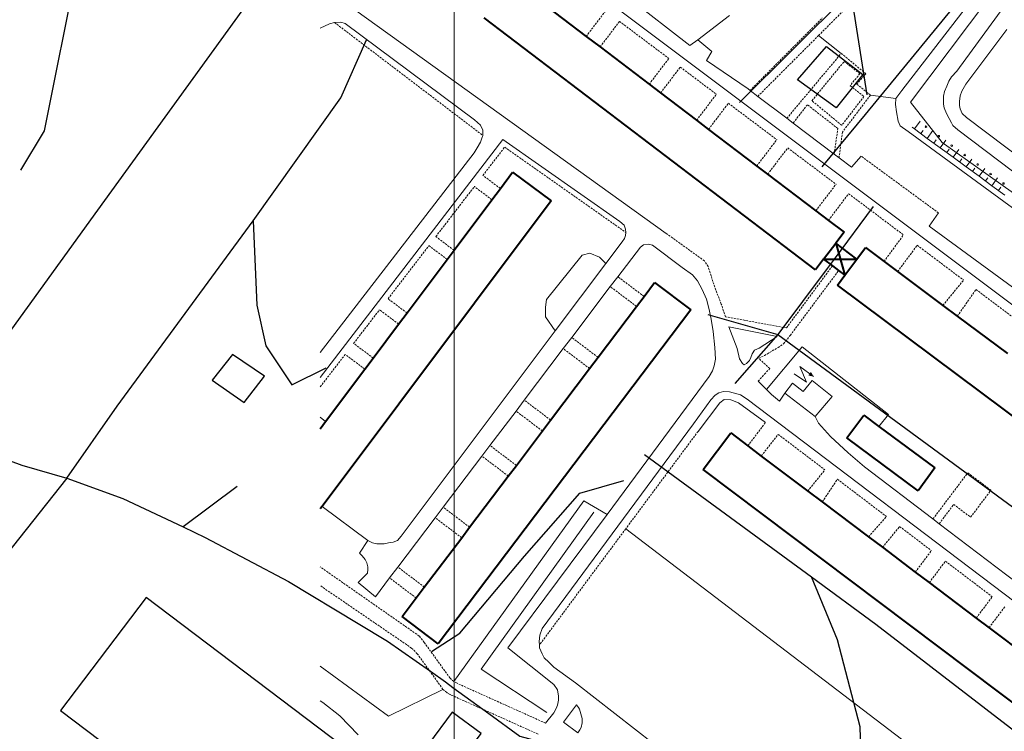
# Model space of a CAD drawing. Extents: x 13 to 4138, y -4831 to -1000.
# Tile 19 of 203: x 925 to 1171, y -2708 to -2530. Entities that reach past the tile are written whole.
import ezdxf

# ---------------------------------------------------------------- set-up
doc = ezdxf.new("R2010")
doc.units = 0
doc.header["$MEASUREMENT"] = 0
doc.linetypes.add('DASHED', pattern=[0.75, 0.5, -0.25])
for name, color, linetype in [('11', 7, 'CONTINUOUS'), ('16', 7, 'CONTINUOUS'), ('24', 7, 'CONTINUOUS'), ('37', 7, 'CONTINUOUS'), ('40', 7, 'CONTINUOUS'), ('6', 7, 'CONTINUOUS'), ('ВОРКАУТ_ФИТНЕС', 1, 'CONTINUOUS'), ('границы команд_1', 10, 'CONTINUOUS'), ('ДЕТСКИЕ_ПЛОЩАДКИ', 6, 'CONTINUOUS'), ('ПЕШЕХОДНЫЕ_ДОРОЖКИ', 3, 'CONTINUOUS'), ('СПОРТИВНЫЕ_ПЛОЩАДКИ', 3, 'CONTINUOUS'), ('ТРОПЫ', 32, 'CONTINUOUS'), ('ТРОТУАРЫ', 7, 'CONTINUOUS')]:
    doc.layers.add(name, color=color, linetype=linetype)

msp = doc.modelspace()

# ---------------------------------------------------------------- linework, layer by layer
at = {"layer": '11', "color": 253, "linetype": 'Continuous', "lineweight": 0}
for p, q in [((1145.15, -2547.91), (1178.23, -2505.07)), ((1143.7, -2549.89), (1145.15, -2547.91)), ((1143.62, -2551.42), (1143.7, -2549.89)), ((1143.85, -2553.26), (1143.62, -2551.42)), ((1144.23, -2555.55), (1143.85, -2553.26)), ((1144.77, -2556.69), (1144.23, -2555.55)), ((1146.75, -2558.14), (1144.77, -2556.69)), ((1235.24, -2622.89), (1146.75, -2558.14)), ((1033.33, -2695.44), (1065.83, -2650.37)), ((1065.83, -2650.37), (1071.59, -2653.76)), ((1076.25, -2657.36), (1145.12, -2709.84)), ((1000, -2691.64), (1017.01, -2704.13)), ((1017.01, -2704.13), (1030.64, -2697.43))]:
    msp.add_line(p, q, dxfattribs=at)
at = {"layer": '16', "color": 253, "linetype": 'Continuous', "lineweight": 0}
for p, q in [((1121.39, -2620.7), (1119.73, -2616.78)), ((1119.73, -2616.78), (1123.16, -2619.35)), ((1118.28, -2618.64), (1121.39, -2620.7)), ((1115.97, -2623.45), (1117.89, -2620.97)), ((1117.89, -2620.97), (1120.57, -2623.04)), ((1120.57, -2623.04), (1122.76, -2620.33)), ((1122.76, -2620.33), (1127.76, -2624.32)), ((1123.54, -2629.31), (1115.97, -2623.45)), ((1127.76, -2624.32), (1123.54, -2629.31))]:
    msp.add_line(p, q, dxfattribs=at)
msp.add_solid([(1123.16, -2619.35), (1121.86, -2619.05), (1122.49, -2618.16)], dxfattribs=at)
at = {"layer": '24', "color": 253, "linetype": 'Continuous', "lineweight": 0}
for p, q in [((1031.53, -2495.4), (1276.24, -2679.07)), ((1191.58, -2498.16), (1158.89, -2543.08)), ((1092.29, -2536.64), (1068.48, -2518.21)), ((1086.36, -2583.58), (1008.85, -2527.89)), ((1002.28, -2531.28), (1000, -2532.35)), ((1003.57, -2530.93), (1002.28, -2531.28)), ((1005.11, -2530.84), (1003.57, -2530.93)), ((1006.25, -2531.17), (1005.11, -2530.84)), ((1038.51, -2555.27), (1006.25, -2531.17)), ((1161.18, -2546.33), (1171.37, -2532.66)), ((1094.28, -2535.23), (1092.29, -2536.64)), ((1097.79, -2538.16), (1094.28, -2535.23)), ((1096.39, -2540.39), (1097.79, -2538.16)), ((1106.81, -2547.53), (1096.39, -2540.39)), ((1158.89, -2543.08), (1157.6, -2544.49)), ((1156.9, -2545.54), (1156.43, -2546.83)), ((1157.6, -2544.49), (1156.9, -2545.54)), ((1107.3, -2547.9), (1106.81, -2547.53)), ((1109.23, -2549.37), (1107.3, -2547.9)), ((1155.85, -2548.12), (1155.61, -2549.29)), ((1156.43, -2546.83), (1155.85, -2548.12)), ((1159.78, -2549.23), (1160.13, -2548.06)), ((1160.13, -2548.06), (1161.18, -2546.33)), ((1116.48, -2554.85), (1109.23, -2549.37)), ((1155.61, -2549.29), (1155.61, -2550.11)), ((1155.61, -2550.11), (1155.61, -2551.29)), ((1159.55, -2550.64), (1159.78, -2549.23)), ((1159.55, -2551.69), (1159.55, -2550.64)), ((1155.61, -2551.29), (1155.73, -2552.22)), ((1155.73, -2552.22), (1156.32, -2553.63)), ((1159.78, -2552.51), (1159.55, -2551.69)), ((1160.25, -2553.68), (1159.78, -2552.51)), ((1040.03, -2556.55), (1038.51, -2555.27)), ((1118.06, -2556.04), (1116.48, -2554.85)), ((1128.29, -2563.77), (1118.06, -2556.04)), ((1156.32, -2553.63), (1157.01, -2554.89)), ((1157.01, -2554.89), (1157.6, -2555.95)), ((1157.6, -2555.95), (1157.95, -2556.65)), ((1161.3, -2554.62), (1160.25, -2553.68)), ((1179.24, -2568.17), (1161.3, -2554.62)), ((1040.61, -2557.84), (1040.03, -2556.55)), ((1040.61, -2559.13), (1040.61, -2557.84)), ((1157.95, -2556.65), (1159.12, -2557.7)), ((1159.12, -2557.7), (1213.72, -2599)), ((1045.55, -2560.15), (1000, -2619.56)), ((1039.21, -2562.18), (1040.03, -2560.77)), ((1040.03, -2560.77), (1040.38, -2559.84)), ((1040.38, -2559.84), (1040.61, -2559.13)), ((1074.8, -2580.62), (1045.55, -2560.15)), ((1038.39, -2563.47), (1039.21, -2562.18)), ((1000, -2613.32), (1038.39, -2563.47)), ((1129.51, -2564.68), (1128.29, -2563.77)), ((1132.59, -2567.02), (1129.51, -2564.68)), ((1135.05, -2564.32), (1132.59, -2567.02)), ((1075.85, -2581.56), (1074.8, -2580.62)), ((1152, -2581.76), (1154.34, -2578.48)), ((1076.2, -2582.49), (1075.85, -2581.56)), ((1076.29, -2583.34), (1076.2, -2582.49)), ((1200.95, -2617.64), (1152, -2581.76)), ((1075.38, -2585.66), (1075.97, -2584.84)), ((1075.97, -2584.84), (1076.2, -2584.13)), ((1076.2, -2584.13), (1076.29, -2583.34)), ((1071.33, -2591.07), (1075.38, -2585.66)), ((1079.91, -2587.03), (1074.29, -2594.39)), ((1080.73, -2586.45), (1079.91, -2587.03)), ((1081.97, -2586.29), (1080.73, -2586.45)), ((1082.95, -2586.56), (1081.97, -2586.29)), ((1090.33, -2592.07), (1082.95, -2586.56)), ((1058.65, -2607.95), (1071.33, -2591.07)), ((1092.9, -2593.94), (1090.33, -2592.07)), ((1074.29, -2594.39), (1072.4, -2596.87)), ((1094.19, -2595.47), (1092.9, -2593.94)), ((1072.4, -2596.87), (1062.79, -2609.57)), ((1095.36, -2597.58), (1094.19, -2595.47)), ((1096.41, -2600.03), (1095.36, -2597.58)), ((1097.11, -2602.61), (1096.41, -2600.03)), ((1097.58, -2604.96), (1097.11, -2602.61)), ((1098.06, -2608.09), (1097.58, -2604.96)), ((1114.03, -2609.3), (1101.99, -2606.93)), ((1104.1, -2612.32), (1101.99, -2606.93)), ((1020.22, -2659.18), (1058.65, -2607.95)), ((1062.79, -2609.57), (1060.68, -2612.36)), ((1098.53, -2612.07), (1098.06, -2608.09)), ((1109.58, -2612.23), (1114.03, -2609.3)), ((1060.68, -2612.36), (1050.94, -2625.22)), ((1098.65, -2615), (1098.53, -2612.07)), ((1104.68, -2614.89), (1104.1, -2612.32)), ((1108.41, -2612.7), (1109.58, -2612.23)), ((1120.32, -2611.92), (1111.43, -2622.58)), ((1141.85, -2628.78), (1120.32, -2611.92)), ((1098.3, -2616.64), (1098.65, -2615)), ((1105.44, -2616.08), (1104.68, -2614.89)), ((1107.13, -2615.28), (1107.48, -2614.58)), ((1107.48, -2614.58), (1107.83, -2613.64)), ((1107.83, -2613.64), (1108.41, -2612.7)), ((1097.94, -2617.93), (1098.3, -2616.64)), ((1105.85, -2616.42), (1105.44, -2616.08)), ((1105.85, -2616.42), (1106.37, -2616.11)), ((1106.37, -2616.11), (1107.13, -2615.28)), ((1071.59, -2653.76), (1097.12, -2619.33)), ((1097.12, -2619.33), (1097.94, -2617.93)), ((1111.43, -2622.58), (1109.33, -2620.48)), ((1097.49, -2625.16), (1098.55, -2623.98)), ((1098.55, -2623.98), (1099.48, -2623.4)), ((1099.48, -2623.4), (1100.7, -2623.09)), ((1100.7, -2623.09), (1102.18, -2623.16)), ((1102.18, -2623.16), (1104.87, -2623.86)), ((1104.87, -2623.86), (1106.58, -2624.98)), ((1112.64, -2623.8), (1111.43, -2622.58)), ((1114.63, -2625.44), (1112.64, -2623.8)), ((1115.97, -2623.45), (1114.63, -2625.44)), ((1050.94, -2625.22), (1048.88, -2627.95)), ((1093.16, -2631.13), (1097.49, -2625.16)), ((1094.33, -2633.01), (1099.72, -2625.86)), ((1099.72, -2625.86), (1100.85, -2625.1)), ((1100.85, -2625.1), (1102.47, -2625.13)), ((1102.47, -2625.13), (1104.45, -2625.88)), ((1104.45, -2625.88), (1111.11, -2630.84)), ((1238.77, -2725.21), (1106.58, -2624.98)), ((1000, -2629.51), (1001.33, -2630.59)), ((1048.88, -2627.95), (1042.37, -2636.54)), ((1124.41, -2631), (1123.54, -2629.31)), ((1139.47, -2631.78), (1141.85, -2628.78)), ((1055.41, -2682.21), (1093.16, -2631.13)), ((1127.34, -2634.28), (1124.41, -2631)), ((1131.79, -2638.38), (1127.34, -2634.28)), ((1042.37, -2636.54), (1040.36, -2639.19)), ((1040.36, -2639.19), (1030.7, -2651.95)), ((1135.88, -2641.9), (1131.79, -2638.38)), ((1152.96, -2654.89), (1135.88, -2641.9)), ((1030.7, -2651.95), (1028.7, -2654.59)), ((1046.86, -2687.09), (1071.59, -2653.76)), ((1028.7, -2654.59), (1019.38, -2666.9)), ((1154.51, -2656.07), (1152.96, -2654.89)), ((1202.32, -2692.44), (1154.51, -2656.07)), ((1019.28, -2660.24), (1020.22, -2659.18)), ((1009.8, -2663.4), (1011.91, -2660.24)), ((1011.91, -2660.24), (1013.08, -2660.82)), ((1013.08, -2660.82), (1014.13, -2661.06)), ((1014.13, -2661.06), (1015.18, -2661.06)), ((1015.18, -2661.06), (1016, -2661.06)), ((1016, -2661.06), (1017.06, -2660.82)), ((1017.06, -2660.82), (1018.23, -2660.71)), ((1018.23, -2660.71), (1019.28, -2660.24)), ((1010.5, -2664.11), (1009.8, -2663.4)), ((1011.21, -2665.04), (1010.5, -2664.11)), ((1011.67, -2665.86), (1011.21, -2665.04)), ((1011.91, -2666.8), (1011.67, -2665.86)), ((1009.45, -2670.78), (1011.79, -2668.44)), ((1011.79, -2668.44), (1011.91, -2667.5)), ((1011.91, -2667.5), (1011.91, -2666.8)), ((1019.38, -2666.9), (1017.33, -2669.61)), ((1013.78, -2674.3), (1009.45, -2670.78)), ((1017.33, -2669.61), (1013.78, -2674.3)), ((1054.78, -2683.94), (1055.41, -2682.21)), ((1054.63, -2685.46), (1054.78, -2683.94)), ((1054.7, -2686.39), (1054.63, -2685.46)), ((1058.32, -2696.23), (1046.86, -2687.09)), ((1054.75, -2687.09), (1054.7, -2686.39)), ((1055.41, -2688.53), (1054.75, -2687.09)), ((1055.88, -2689.59), (1055.41, -2688.53)), ((1057.05, -2690.64), (1055.88, -2689.59)), ((1058.34, -2691.93), (1057.05, -2690.64)), ((1063.69, -2695.77), (1058.34, -2691.93)), ((1083.35, -2711.12), (1063.69, -2695.77)), ((1059.26, -2697.52), (1058.32, -2696.23)), ((1059.49, -2699.16), (1059.26, -2697.52)), ((1059.26, -2701.38), (1059.49, -2700.1)), ((1059.49, -2700.1), (1059.49, -2699.16)), ((1056.22, -2705.85), (1058.32, -2703.26)), ((1058.32, -2703.26), (1058.91, -2702.2)), ((1058.91, -2702.2), (1059.26, -2701.38)), ((1063.97, -2701.32), (1060.75, -2705.66)), ((1064.5, -2701.97), (1063.97, -2701.32)), ((1064.73, -2702.34), (1064.5, -2701.97)), ((1065.39, -2704.71), (1064.73, -2702.34)), ((1060.75, -2705.66), (1064.3, -2708.3)), ((1065.12, -2706.95), (1065.39, -2705.76)), ((1065.39, -2705.76), (1065.39, -2704.71)), ((1064.3, -2708.3), (1064.83, -2707.57)), ((1064.83, -2707.57), (1065.12, -2706.95))]:
    msp.add_line(p, q, dxfattribs=at)
at = {"layer": '24', "color": 253, "linetype": 'DASHED', "lineweight": 0}
for p, q in [((1124.4, -2534.18), (1135.62, -2522.95)), ((1066.39, -2534.41), (1071.23, -2528.03)), ((1003.57, -2530.93), (1040.61, -2559.13)), ((1069.86, -2537.04), (1074.71, -2530.65)), ((1074.71, -2530.65), (1087.01, -2539.9)), ((1107.3, -2547.9), (1125.33, -2529.8)), ((1109.23, -2549.37), (1124.4, -2534.18)), ((1116.48, -2554.85), (1130.05, -2538.64)), ((1130.05, -2538.64), (1136.18, -2543.71)), ((1082.11, -2546.35), (1087.01, -2539.9)), ((1122.74, -2550.45), (1130.81, -2540.64)), ((1130.81, -2540.64), (1134.72, -2543.71)), ((1084.96, -2548.52), (1089.88, -2542.06)), ((1089.88, -2542.06), (1098.89, -2548.84)), ((1134.72, -2543.71), (1132.27, -2546.7)), ((1136.18, -2543.71), (1133.96, -2546.32)), ((1132.27, -2546.7), (1135.72, -2549.39)), ((1133.96, -2546.32), (1137.33, -2549.08)), ((1093.95, -2555.35), (1098.89, -2548.84)), ((1096.93, -2557.61), (1101.88, -2551.09)), ((1101.88, -2551.09), (1113.97, -2560.18)), ((1130.2, -2556.6), (1122.74, -2550.45)), ((1135.72, -2549.39), (1130.2, -2556.6)), ((1137.33, -2549.08), (1130.35, -2558.29)), ((1121.61, -2551.46), (1118.06, -2556.04)), ((1129.21, -2557.4), (1121.61, -2551.46)), ((1128.29, -2563.77), (1129.21, -2557.4)), ((1129.51, -2564.68), (1130.35, -2558.29)), ((1108.97, -2566.76), (1113.97, -2560.18)), ((1040.62, -2569.11), (1046.05, -2562.06)), ((1046.05, -2562.06), (1076.29, -2583.34)), ((1111.69, -2568.82), (1116.7, -2562.24)), ((1116.7, -2562.24), (1128.75, -2571.31)), ((1154.34, -2578.48), (1135.05, -2564.32)), ((1044.97, -2572.37), (1040.62, -2569.11)), ((1028.86, -2584.39), (1038.48, -2571.89)), ((1042.86, -2575.18), (1038.48, -2571.89)), ((1123.71, -2577.95), (1128.75, -2571.31)), ((1126.86, -2580.34), (1131.91, -2573.68)), ((1131.91, -2573.68), (1145.59, -2583.97)), ((1033.4, -2587.8), (1028.86, -2584.39)), ((1095.9, -2590.45), (1086.36, -2583.58)), ((1140.74, -2590.6), (1145.59, -2583.97)), ((1016.93, -2599.9), (1027.13, -2586.64)), ((1031.7, -2590.07), (1027.13, -2586.64)), ((1144.13, -2593.13), (1149.02, -2586.55)), ((1149.02, -2586.55), (1160.6, -2595.26)), ((1096.84, -2591.85), (1095.9, -2590.45)), ((1098.47, -2597.01), (1096.84, -2591.85)), ((1127.86, -2591.7), (1116.36, -2607.2)), ((1117.32, -2609.04), (1129.41, -2592.87)), ((1080.84, -2599.34), (1074.29, -2594.39)), ((1155.43, -2601.58), (1160.6, -2595.26)), ((1078.96, -2601.82), (1072.4, -2596.87)), ((1100.11, -2601.22), (1098.47, -2597.01)), ((1159.03, -2604.26), (1163.7, -2597.6)), ((1163.7, -2597.6), (1176.22, -2607.01)), ((1021.67, -2603.45), (1016.93, -2599.9)), ((1008.35, -2611.05), (1014.8, -2602.66)), ((1019.58, -2606.24), (1014.8, -2602.66)), ((1101.15, -2604.39), (1100.11, -2601.22)), ((1116.36, -2607.2), (1101.15, -2604.39)), ((1069.35, -2614.53), (1062.79, -2609.57)), ((1115.68, -2611.14), (1117.32, -2609.04)), ((1013.23, -2614.71), (1008.35, -2611.05)), ((1067.25, -2617.32), (1060.68, -2612.36)), ((1110.89, -2614.08), (1114.28, -2612.08)), ((1114.28, -2612.08), (1115.68, -2611.14)), ((1000, -2621.9), (1006.23, -2613.8)), ((1011.15, -2617.49), (1006.23, -2613.8)), ((1109.48, -2614.78), (1110.89, -2614.08)), ((1112.22, -2617.33), (1109.48, -2614.78)), ((1110.93, -2618.74), (1112.22, -2617.33)), ((1109.33, -2620.48), (1110.93, -2618.74)), ((1057.52, -2630.19), (1050.94, -2625.22)), ((1055.46, -2632.92), (1048.88, -2627.95)), ((1106.74, -2636.64), (1111.11, -2630.84)), ((1094.33, -2633.01), (1076.25, -2657.36)), ((1110.1, -2639.17), (1114.31, -2633.76)), ((1114.31, -2633.76), (1125.97, -2642.61)), ((1048.96, -2641.52), (1042.37, -2636.54)), ((1046.95, -2644.17), (1040.36, -2639.19)), ((1121.7, -2647.92), (1125.97, -2642.61)), ((1152.96, -2654.89), (1161.65, -2643.36)), ((1161.65, -2643.36), (1167.42, -2647.71)), ((1125.33, -2650.65), (1129.11, -2644.97)), ((1129.11, -2644.97), (1141.34, -2654.27)), ((1162.35, -2654.45), (1167.42, -2647.71)), ((1154.51, -2656.07), (1158.13, -2651.26)), ((1158.13, -2651.26), (1162.35, -2654.45)), ((1037.3, -2656.94), (1030.7, -2651.95)), ((1136.86, -2659.35), (1141.34, -2654.27)), ((1035.31, -2659.58), (1028.7, -2654.59)), ((1140.34, -2661.97), (1144.64, -2656.77)), ((1144.64, -2656.77), (1152.57, -2662.79)), ((1076.25, -2657.36), (1054.7, -2686.39)), ((1148.53, -2668.15), (1152.57, -2662.79)), ((1152.03, -2670.78), (1156.06, -2665.43)), ((1156.06, -2665.43), (1167.76, -2674.31)), ((1024.71, -2684.11), (1000, -2666.86)), ((1025.99, -2671.9), (1019.38, -2666.9)), ((1022.82, -2687.14), (1000, -2671.53)), ((1023.95, -2674.62), (1017.33, -2669.61)), ((1163.75, -2679.62), (1167.76, -2674.31)), ((1166.95, -2682.03), (1170.95, -2676.73)), ((1025.98, -2685.73), (1024.71, -2684.11)), ((1032.4, -2694.62), (1025.98, -2685.73)), ((1024.23, -2688.54), (1022.82, -2687.14)), ((1030.64, -2697.43), (1024.23, -2688.54)), ((1033.33, -2695.44), (1032.4, -2694.62)), ((1034.15, -2695.91), (1033.33, -2695.44)), ((1056.22, -2705.85), (1034.15, -2695.91)), ((1031.58, -2698.25), (1030.64, -2697.43)), ((1032.4, -2698.72), (1031.58, -2698.25)), ((1054.37, -2708.61), (1032.4, -2698.72))]:
    msp.add_line(p, q, dxfattribs=at)
at = {"layer": '37', "color": 253, "linetype": 'Continuous', "lineweight": 0}
for p, q in [((1148.31, -2557.49), (1149.73, -2555.55)), ((1148.31, -2557.49), (1147.72, -2557.06)), ((1151.54, -2559.85), (1148.31, -2557.49)), ((1149.92, -2558.67), (1150.51, -2557.86)), ((1151.54, -2559.85), (1152.95, -2557.92)), ((1154.76, -2562.22), (1151.54, -2559.85)), ((1153.15, -2561.03), (1153.74, -2560.23)), ((1154.76, -2562.22), (1156.18, -2560.28)), ((1157.99, -2564.58), (1154.76, -2562.22)), ((1156.38, -2563.4), (1156.97, -2562.59)), ((1157.99, -2564.58), (1159.41, -2562.64)), ((1161.22, -2566.94), (1157.99, -2564.58)), ((1159.61, -2565.76), (1160.2, -2564.95)), ((1161.22, -2566.94), (1162.64, -2565.01)), ((1164.45, -2569.3), (1161.22, -2566.94)), ((1162.83, -2568.12), (1163.42, -2567.32)), ((1164.45, -2569.3), (1165.86, -2567.37)), ((1167.67, -2571.67), (1164.45, -2569.3)), ((1166.06, -2570.49), (1166.65, -2569.68)), ((1167.67, -2571.67), (1169.09, -2569.73)), ((1170.9, -2574.03), (1167.67, -2571.67)), ((1169.29, -2572.85), (1169.88, -2572.04))]:
    msp.add_line(p, q, dxfattribs=at)
for centre in [(1151.19, -2556.94), (1154.42, -2559.31), (1157.65, -2561.67), (1160.88, -2564.03), (1164.1, -2566.39), (1167.33, -2568.76), (1170.56, -2571.12)]:
    msp.add_circle(centre, 0.2, dxfattribs=at)
at = {"layer": '40', "color": 253, "linetype": 'Continuous', "lineweight": 0}
for p, q in [((1187.51, -2497.54), (1147.32, -2550.78)), ((1094.28, -2535.23), (1102.2, -2529.18)), ((1124.4, -2534.18), (1130.05, -2538.64)), ((1137.33, -2549.08), (1143.7, -2549.89)), ((1147.32, -2550.78), (1155.26, -2560.9)), ((1155.26, -2560.9), (1192.78, -2587.58)), ((1056.49, -2600.08), (1065.39, -2589)), ((1065.39, -2589), (1067.31, -2588.52)), ((1067.31, -2588.52), (1069.72, -2589.48)), ((1069.72, -2589.48), (1071.33, -2591.07)), ((1056.24, -2602.01), (1056.49, -2600.08)), ((1056.24, -2604.42), (1056.24, -2602.01)), ((1058.65, -2607.95), (1056.24, -2604.42)), ((1011.91, -2660.24), (1000.46, -2651.74)), ((1040.2, -2692.38), (1068.3, -2653.21)), ((1056.57, -2703.22), (1040.2, -2692.38)), ((1000.68, -2700.74), (1000, -2700.26)), ((1004.87, -2704.01), (1000.68, -2700.74)), ((1009.45, -2708.75), (1004.87, -2704.01))]:
    msp.add_line(p, q, dxfattribs=at)
at = {"layer": '6', "color": 253, "linetype": 'Continuous', "lineweight": 40}
for p, q in [((1054.55, -2525.42), (1066.39, -2534.41)), ((1123.66, -2592.65), (1040.91, -2529.8)), ((1066.39, -2534.41), (1069.86, -2537.04)), ((1069.86, -2537.04), (1082.11, -2546.35)), ((1082.11, -2546.35), (1084.96, -2548.52)), ((1084.96, -2548.52), (1093.95, -2555.35)), ((1093.95, -2555.35), (1096.93, -2557.61)), ((1096.93, -2557.61), (1108.97, -2566.76)), ((1044.97, -2572.37), (1048.01, -2568.31)), ((1048.01, -2568.31), (1057.68, -2575.49)), ((1108.97, -2566.76), (1111.69, -2568.82)), ((1111.69, -2568.82), (1123.71, -2577.95)), ((1042.86, -2575.18), (1044.97, -2572.37)), ((1057.68, -2575.49), (1000.46, -2651.74)), ((1033.4, -2587.8), (1042.86, -2575.18)), ((1123.71, -2577.95), (1126.86, -2580.34)), ((1126.86, -2580.34), (1130.76, -2583.3)), ((1130.76, -2583.3), (1128.71, -2586)), ((1031.7, -2590.07), (1033.4, -2587.8)), ((1125.65, -2590.03), (1128.71, -2586)), ((1133.99, -2589.99), (1128.71, -2586)), ((1128.71, -2586), (1130.96, -2594.04)), ((1133.99, -2589.99), (1136.12, -2587.14)), ((1136.12, -2587.14), (1140.74, -2590.6)), ((1021.67, -2603.45), (1031.7, -2590.07)), ((1125.65, -2590.03), (1123.66, -2592.65)), ((1125.65, -2590.03), (1133.99, -2589.99)), ((1125.65, -2590.03), (1127.86, -2591.7)), ((1130.96, -2594.04), (1133.99, -2589.99)), ((1127.86, -2591.7), (1129.41, -2592.87)), ((1129.41, -2592.87), (1130.96, -2594.04)), ((1140.74, -2590.6), (1144.13, -2593.13)), ((1129.11, -2596.52), (1130.96, -2594.04)), ((1144.13, -2593.13), (1155.43, -2601.58)), ((1080.84, -2599.34), (1083.48, -2595.84)), ((1083.48, -2595.84), (1092.49, -2602.65)), ((1256.57, -2691.77), (1129.11, -2596.52)), ((1078.96, -2601.82), (1080.84, -2599.34)), ((1092.49, -2602.65), (1029.48, -2686.04)), ((1069.35, -2614.53), (1078.96, -2601.82)), ((1155.43, -2601.58), (1159.03, -2604.26)), ((1019.58, -2606.24), (1021.67, -2603.45)), ((1159.03, -2604.26), (1171.53, -2613.6)), ((1013.23, -2614.71), (1019.58, -2606.24)), ((1011.15, -2617.49), (1013.23, -2614.71)), ((1067.25, -2617.32), (1069.35, -2614.53)), ((1001.33, -2630.59), (1011.15, -2617.49)), ((1057.52, -2630.19), (1067.25, -2617.32)), ((1131.47, -2634.64), (1135.68, -2628.96)), ((1135.68, -2628.96), (1139.47, -2631.78)), ((1000, -2632.36), (1001.33, -2630.59)), ((1055.46, -2632.92), (1057.52, -2630.19)), ((1139.47, -2631.78), (1153.46, -2642.16)), ((1048.96, -2641.52), (1055.46, -2632.92)), ((1095.61, -2642.52), (1102.47, -2633.42)), ((1102.47, -2633.42), (1106.74, -2636.64)), ((1149.25, -2647.83), (1131.47, -2634.64)), ((1106.74, -2636.64), (1110.1, -2639.17)), ((1110.1, -2639.17), (1121.7, -2647.92)), ((1046.95, -2644.17), (1048.96, -2641.52)), ((1037.3, -2656.94), (1046.95, -2644.17)), ((1222.09, -2737.87), (1095.61, -2642.52)), ((1153.46, -2642.16), (1149.25, -2647.83)), ((1121.7, -2647.92), (1125.33, -2650.65)), ((1000.46, -2651.74), (1000, -2652.35)), ((1125.33, -2650.65), (1136.86, -2659.35)), ((1035.31, -2659.58), (1037.3, -2656.94)), ((1025.99, -2671.9), (1035.31, -2659.58)), ((1136.86, -2659.35), (1140.34, -2661.97)), ((1140.34, -2661.97), (1148.53, -2668.15)), ((1148.53, -2668.15), (1152.03, -2670.78)), ((1152.03, -2670.78), (1163.75, -2679.62)), ((1023.95, -2674.62), (1025.99, -2671.9)), ((1020.46, -2679.22), (1023.95, -2674.62)), ((1029.48, -2686.04), (1020.46, -2679.22)), ((1163.75, -2679.62), (1166.95, -2682.03)), ((1166.95, -2682.03), (1179.74, -2691.68))]:
    msp.add_line(p, q, dxfattribs=at)
at = {"layer": 'ВОРКАУТ_ФИТНЕС'}
msp.add_lwpolyline([(1034.27, -2716.44), (1040.2, -2708.44), (1032.94, -2703.09), (1027.01, -2711.1)], close=True, dxfattribs=at)
at = {"layer": 'границы команд_1', "color": 251, "lineweight": 0}
msp.add_lwpolyline([(1033.44, -1863.26), (3102.46, -1863.26), (3102.46, -4710.9), (1033.44, -4710.9)], close=True, dxfattribs=at)
at = {"layer": 'ДЕТСКИЕ_ПЛОЩАДКИ'}
for points in [[(1126.34, -2536.96), (1135.45, -2543.92), (1128.75, -2552.2), (1119.1, -2545.26)], [(978.12, -2613.79), (973.07, -2620.19), (981.01, -2625.82), (986.12, -2619.21)]]:
    msp.add_lwpolyline(points, close=True, dxfattribs=at)
at = {"layer": 'ПЕШЕХОДНЫЕ_ДОРОЖКИ'}
for points in [[(1125.28, -2566.99), (1136.14, -2553.88), (1184.69, -2494.66), (1187.75, -2487.83), (1169.46, -2475.71)], [(925.27, -2567.79), (931.16, -2557.98), (939.38, -2516.8), (943.92, -2510.38)], [(1131.43, -2524.17), (1104.62, -2550.87)], [(936.79, -2644.72), (949.29, -2626.72), (983.24, -2580.41), (1005.18, -2549.7), (1011.56, -2535.25)], [(1138, -2576.91), (1128.25, -2590.01)], [(983.24, -2580.41), (984.17, -2601.54), (986.39, -2611.63), (992.95, -2621.41), (1001.47, -2617.16)], [(1128.25, -2590.01), (1126.55, -2592.31)], [(1126.55, -2592.31), (1114.24, -2608.84), (1103.53, -2621.06)], [(1096.75, -2603.83), (1114.24, -2608.84), (1248.93, -2707.76), (1271.45, -2681.11)], [(904.88, -2629.58), (915.76, -2637.88), (925.51, -2641.43), (936.79, -2644.72), (950.74, -2649.76), (965.77, -2656.87), (971.31, -2659.48), (992.1, -2670.5), (1009.49, -2681), (1016.79, -2685.41), (1027.49, -2692.88), (1031.31, -2695.56), (1033.14, -2696.96), (1042.06, -2703.45), (1049.83, -2709.11), (1056.3, -2710.84), (1062.45, -2711.54), (1069.17, -2711.05)], [(936.79, -2644.72), (880.87, -2715.16)], [(979.25, -2646.76), (965.77, -2656.87)]]:
    msp.add_lwpolyline(points, dxfattribs=at)
at = {"layer": 'СПОРТИВНЫЕ_ПЛОЩАДКИ'}
msp.add_lwpolyline([(935.16, -2702.7), (987.12, -2742), (1008.53, -2713.83), (956.55, -2674.53)], close=True, dxfattribs=at)
at = {"layer": 'ТРОПЫ'}
for points in [[(1131.75, -2519.27), (1136.46, -2548.98)], [(1080.95, -2638.83), (1122.62, -2669.37), (1138.71, -2681.17), (1207.31, -2734.02), (1211.83, -2737.01), (1227.24, -2747.23)], [(1027.81, -2687.99), (1034.85, -2683.41), (1051.01, -2664.18), (1064.83, -2648.48), (1075.83, -2645.3)], [(1133.91, -2734.56), (1135.27, -2722.89), (1134.75, -2706.8), (1129.12, -2685.08), (1122.62, -2669.37)]]:
    msp.add_lwpolyline(points, dxfattribs=at)
at = {"layer": 'ТРОТУАРЫ'}
msp.add_lwpolyline([(1154.99, -2285.34), (1118.3, -2340.94), (1064.38, -2411.9), (1038.21, -2448.08), (1024.53, -2467), (944.38, -2577.78), (917.46, -2614.98), (908.14, -2627.88), (904.81, -2632.49), (891.46, -2651.36), (872.09, -2678.06), (802.95, -2770.36), (755.27, -2837.12), (750.57, -2843.7)], dxfattribs=at)

doc.saveas('drawing.dxf')
